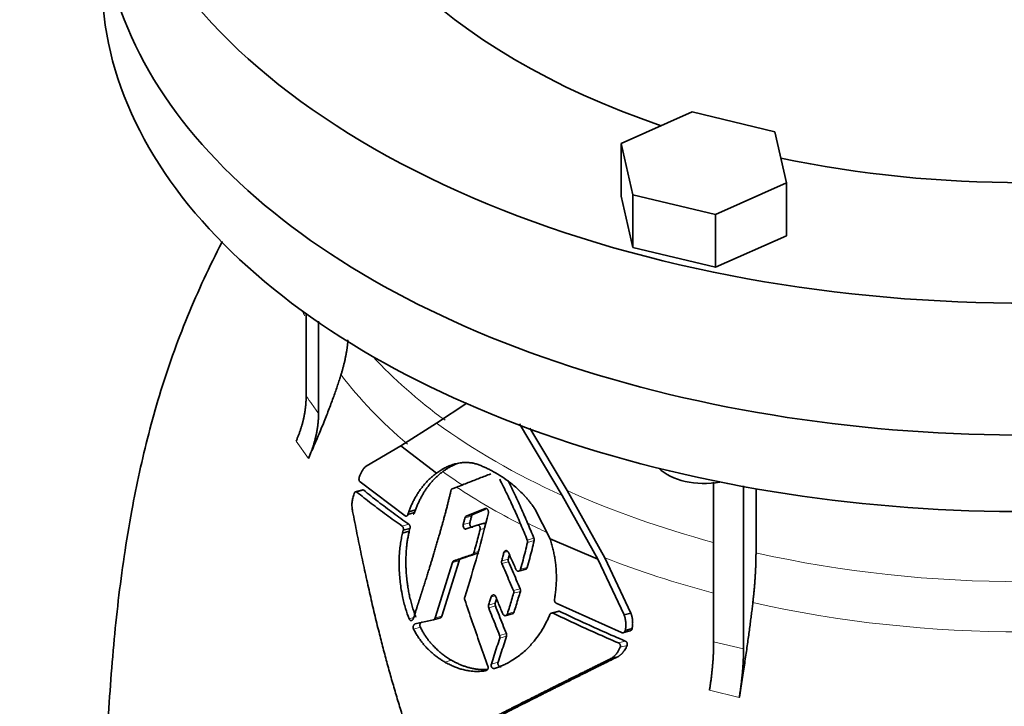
# Model space of a CAD drawing. Header units: millimetres. Extents: x 451 to 1335, y -1116 to 1317.
# Tile 9 of 28: x 1031 to 1183, y -446 to -339. Entities that reach past the tile are written whole.
import ezdxf

# ---------------------------------------------------------------- set-up
doc = ezdxf.new("R2010")
doc.units = ezdxf.units.MM
doc.layers.add('VSI344-454_FLANG', color=7, linetype='Continuous')
doc.layers.add('VSI344-454_TESTA', color=7, linetype='Continuous')

# ---------------------------------------------------------------- blocks, each defined once
blk = doc.blocks.new('SE4')
at = {"layer": 'VSI344-454_FLANG', "color": 7, "linetype": 'Continuous', "lineweight": 35}
for p, q in [((1134.7, -353.71), (1123.7, -358.58)), ((1147.5, -356.77), (1134.7, -353.71)), ((1149.31, -364.7), (1147.5, -356.77)), ((1123.7, -358.58), (1123.7, -366.74)), ((1123.7, -358.58), (1125.51, -366.51)), ((1138.31, -369.57), (1149.31, -364.7)), ((1149.31, -364.7), (1149.31, -372.87)), ((1123.7, -366.74), (1125.51, -374.68)), ((1125.51, -366.51), (1125.51, -374.68)), ((1125.51, -366.51), (1138.31, -369.57)), ((1138.31, -369.57), (1138.31, -377.74)), ((1138.31, -377.74), (1149.31, -372.87)), ((1125.51, -374.68), (1138.31, -377.74))]:
    blk.add_line(p, q, dxfattribs=at)
for centre, major_axis, start_param, end_param in [((1185.87, -301), (-110.25, 0), 2.103318, 6.283185), ((1185.87, -301), (142.5, 0), 2.772791, 5.290477), ((1185.87, -301), (-110.25, 0), 0, 1.038274), ((1185.87, -321.41), (142.5, 0), 3.141593, 5.290477), ((1185.87, -301), (-110.25, 0), 1.224323, 1.91727)]:
    blk.add_ellipse(centre, major_axis=major_axis, ratio=0.57735, start_param=start_param, end_param=end_param, dxfattribs=at)
at = {"layer": 'VSI344-454_TESTA', "color": 7, "linetype": 'Continuous', "lineweight": 35}
for p, q in [((1074.97, -384.81), (1074.97, -397.68)), ((1076.89, -386.06), (1076.89, -400.35)), ((1095.16, -401.83), (1099.83, -398.77)), ((1089.63, -405.33), (1095.16, -401.83)), ((1107.96, -401.96), (1114.59, -413.01)), ((1115.36, -412.26), (1109.57, -402.6)), ((1084.27, -408.49), (1089.63, -405.33)), ((1089.63, -405.33), (1095.12, -409.58)), ((1090.29, -416.17), (1083.32, -410.92)), ((1138.02, -410.99), (1138.02, -435.65)), ((1083.72, -412.15), (1082.52, -412.47)), ((1097.58, -412), (1098.26, -411.74)), ((1121.16, -422.65), (1115.36, -412.26)), ((1142.64, -411.55), (1142.64, -436.75)), ((1144.57, -411.99), (1144.57, -421.89)), ((1114.59, -413.01), (1120.09, -422.88)), ((1090.86, -415.54), (1090.72, -415.95)), ((1090.72, -415.95), (1091.76, -415.67)), ((1091.9, -415.26), (1090.86, -415.54)), ((1091.76, -415.67), (1091.9, -415.26)), ((1102.66, -415.04), (1099.75, -416.21)), ((1100.78, -415.94), (1102.74, -415.14)), ((1112.7, -419.71), (1110.36, -415.1)), ((1100.78, -415.94), (1099.75, -416.21)), ((1102.52, -417.32), (1101.28, -417.65)), ((1089.99, -418.4), (1089.89, -418.83)), ((1090.93, -418.55), (1089.89, -418.83)), ((1090, -418.4), (1091.04, -418.12)), ((1090.93, -418.55), (1091.04, -418.12)), ((1099.73, -418.2), (1101.41, -417.62)), ((1112.7, -419.71), (1120.09, -422.88)), ((1097.61, -423.4), (1094.93, -431.96)), ((1095.97, -431.68), (1098.64, -423.12)), ((1098.88, -422.84), (1097.85, -423.11)), ((1120.09, -422.88), (1124.16, -431.5)), ((1125.22, -431.21), (1121.16, -422.65)), ((1107.83, -424.73), (1109.03, -424.4)), ((1114.05, -430.91), (1112.82, -431.24)), ((1123.76, -434.23), (1113.66, -429.67)), ((1094.66, -432.25), (1095.77, -431.95)), ((1105.78, -431.62), (1107, -431.29)), ((1125.22, -431.21), (1124.16, -431.5)), ((1123.93, -434.28), (1125.09, -433.97)), ((1124.34, -433.9), (1125.4, -433.62)), ((1123.18, -437.97), (1122.12, -438.25))]:
    blk.add_line(p, q, dxfattribs=at)
at = {"layer": 'VSI344-454_TESTA', "color": 4, "linetype": 'Continuous', "lineweight": 9}
for p, q in [((1073.41, -404.64), (1075.32, -407.31)), ((1082.81, -412.49), (1083.88, -412.21)), ((1100.3, -417.24), (1099.27, -417.51)), ((1100.57, -416.21), (1099.54, -416.49)), ((1089.82, -417.75), (1090.86, -417.47)), ((1101.89, -418.31), (1102.54, -418.13)), ((1109.19, -419.91), (1110.22, -419.63)), ((1109.22, -420.29), (1110.25, -420.01)), ((1100.68, -422.15), (1101.71, -421.88)), ((1100.92, -421.87), (1101.61, -421.69)), ((1106.17, -421.68), (1105.57, -421.85)), ((1098.64, -423.12), (1097.61, -423.4)), ((1106.26, -422.85), (1105.23, -423.13)), ((1106.29, -423.26), (1105.26, -423.54)), ((1108.14, -424.42), (1109.17, -424.15)), ((1107.05, -427.73), (1108.08, -427.45)), ((1107.07, -428.14), (1108.11, -427.86)), ((1104.25, -428.52), (1103.6, -428.69)), ((1104.24, -429.7), (1103.2, -429.98)), ((1104.25, -430.11), (1103.22, -430.39)), ((1106.11, -431.31), (1107.15, -431.03)), ((1113.2, -431.23), (1114.24, -430.96)), ((1091.6, -431.91), (1090.9, -432.1)), ((1094.93, -431.96), (1095.97, -431.68)), ((1092.64, -433.4), (1091.6, -433.68)), ((1104.9, -434.67), (1105.95, -434.39)), ((1104.92, -435.08), (1105.96, -434.8)), ((1123.28, -435.82), (1124.34, -435.53)), ((1138.02, -435.65), (1142.64, -436.75)), ((1123.55, -436.5), (1124.62, -436.22)), ((1097.47, -438.51), (1096.44, -438.78)), ((1104.67, -438.81), (1103.63, -439.09)), ((1137.37, -443.13), (1141.99, -444.24))]:
    blk.add_line(p, q, dxfattribs=at)
at = {"layer": 'VSI344-454_TESTA', "color": 7, "linetype": 'Continuous', "lineweight": 35}
for centre, major_axis, start_param, end_param in [((1185.87, -321.41), (142.5, 0), 3.141593, 5.290477), ((1185.87, -333.25), (142.5, 0), 3.141593, 5.290477), ((1136.51, -406.55), (-8, 0), 0.514148, 1.885753)]:
    blk.add_ellipse(centre, major_axis=major_axis, ratio=0.57735, start_param=start_param, end_param=end_param, dxfattribs=at)
at = {"layer": 'VSI344-454_TESTA', "color": 4, "linetype": 'Continuous', "lineweight": 9}
for centre, major_axis, start_param, end_param in [((1185.87, -367.58), (115.26, 0), 3.398645, 3.409853), ((1185.87, -360.55), (-114, 0), 0.490111, 0.669286), ((1185.87, -367.58), (-115.26, 0), 0.41439, 0.598473), ((1185.87, -360.55), (-115.5, 0), 0.667535, 0.905636), ((1185.87, -367.58), (-115.26, 0), 0.678203, 0.720353), ((1185.87, -367.23), (-116.7, 0), 0.721598, 0.842309), ((1185.87, -360.55), (-114, 0), 0.90392, 1.137087), ((1185.87, -367.58), (-115.26, 0), 0.843396, 0.877131), ((1185.87, -360.55), (114, 0), 4.341621, 5.083156), ((1185.87, -367.58), (-115.26, 0), 0.974671, 1.142615), ((1185.87, -367.58), (-115.26, 0), 1.199788, 1.941804)]:
    blk.add_ellipse(centre, major_axis=major_axis, ratio=0.57735, start_param=start_param, end_param=end_param, dxfattribs=at)
at = {"layer": 'VSI344-454_TESTA', "color": 7, "linetype": 'Continuous', "lineweight": 35}
for points, degree, knots in [([(1062.01, -373.73), (1061.99, -373.78), (1061.01, -375.68), (1059.13, -379.51), (1056.57, -385.35), (1054.25, -391.37), (1052.26, -397.44), (1050.58, -403.48), (1049.17, -409.41), (1047.89, -415.73), (1046.79, -422.38), (1045.88, -429.31), (1045.16, -436.27), (1044.61, -443.28), (1044.2, -450.22), (1043.94, -456.69), (1043.77, -462.63), (1043.68, -467.38), (1043.61, -471.18), (1043.55, -474.51), (1043.52, -477.2), (1043.52, -478.65), (1043.52, -478.97)], 3, [0.2695151, 0.2695151, 0.2695151, 0.2695151, 0.2706829, 0.3107305, 0.3517733, 0.393123, 0.4350479, 0.4744709, 0.5135958, 0.5529584, 0.6001419, 0.6459845, 0.6923812, 0.741651, 0.7914176, 0.8384085, 0.8784952, 0.9206259, 0.9458399, 0.9690555, 0.9941793, 1, 1, 1, 1]), ([(1080.36, -394.37), (1080.94, -392.52), (1081.24, -390.69), (1081.38, -389.82), (1081.45, -388.97)], 2, [0, 0, 0, 0.5, 0.5, 0.7353952, 0.7353952, 0.7353952]), ([(1080.36, -394.37), (1080.28, -394.63), (1080.11, -395.17), (1079.84, -395.98), (1079.55, -396.84), (1079.23, -397.72), (1078.9, -398.64), (1078.54, -399.6), (1078.15, -400.59), (1077.74, -401.62), (1077.31, -402.69), (1076.85, -403.79), (1076.36, -404.93), (1075.85, -406.1), (1075.5, -406.9), (1075.32, -407.31)], 3, [0, 0, 0, 0, 0.060219, 0.1231, 0.188668, 0.256955, 0.327993, 0.401816, 0.478463, 0.557973, 0.640388, 0.725752, 0.814111, 0.90551, 1, 1, 1, 1]), ([(1073.41, -404.64), (1074.18, -402.9), (1074.58, -401.14), (1074.97, -399.38), (1074.97, -397.69)], 2, [0, 0, 0, 0.500132, 0.500132, 1, 1, 1]), ([(1076.89, -400.35), (1076.89, -402.05), (1076.49, -403.8), (1076.1, -405.56), (1075.32, -407.31)], 2, [0, 0, 0, 0.499868, 0.499868, 1, 1, 1]), ([(1100.86, -408.02), (1100.78, -408.01), (1100.63, -407.98), (1100.39, -407.96), (1100.15, -407.94), (1099.89, -407.92), (1099.62, -407.92), (1099.33, -407.93), (1098.98, -407.96), (1098.58, -408.02), (1098.19, -408.1), (1097.69, -408.23), (1097.11, -408.44), (1096.49, -408.72), (1095.97, -409.01), (1095.54, -409.28), (1095.25, -409.49), (1095.12, -409.58)], 3, [0, 0, 0, 0, 0.035469, 0.073247, 0.113368, 0.155868, 0.200777, 0.248126, 0.301729, 0.376079, 0.45126, 0.504147, 0.640653, 0.757772, 0.842597, 0.92337, 1, 1, 1, 1]), ([(1096.12, -409.33), (1096.18, -409.28), (1096.32, -409.18), (1096.53, -409.03), (1096.75, -408.89), (1096.97, -408.76), (1097.2, -408.62), (1097.58, -408.42), (1097.97, -408.24), (1098.29, -408.12), (1098.39, -408.08)], 3, [0, 0, 0, 0, 0.0378546, 0.0767734, 0.1167484, 0.1577691, 0.1998227, 0.242894, 0.3598598, 0.4121597, 0.4121597, 0.4121597, 0.4121597]), ([(1110.36, -415.1), (1110.3, -415.01), (1110.18, -414.84), (1110.01, -414.59), (1109.84, -414.36), (1109.68, -414.15), (1109.52, -413.95), (1109.38, -413.77), (1109.24, -413.61), (1109.12, -413.47), (1109, -413.33), (1108.9, -413.22), (1108.8, -413.12), (1108.72, -413.03), (1108.65, -412.95), (1108.35, -412.64), (1107.81, -412.11), (1107.03, -411.42), (1106.08, -410.68), (1104.95, -409.9), (1103.89, -409.29), (1103.09, -408.89), (1102.54, -408.64), (1101.98, -408.4), (1101.42, -408.19), (1101.05, -408.08), (1100.86, -408.02)], 3, [0, 0, 0, 0, 0.023408, 0.045495, 0.066267, 0.08573, 0.103886, 0.120734, 0.136272, 0.150498, 0.163408, 0.175, 0.185269, 0.194211, 0.201824, 0.208105, 0.293106, 0.373501, 0.449142, 0.581205, 0.713645, 0.768118, 0.824122, 0.881537, 0.94022, 1, 1, 1, 1]), ([(1083.19, -410.2), (1083.22, -410.11), (1083.29, -409.95), (1083.38, -409.72), (1083.48, -409.51), (1083.58, -409.32), (1083.68, -409.12), (1083.81, -408.93), (1083.96, -408.75), (1084.11, -408.6), (1084.22, -408.53), (1084.27, -408.49)], 3, [0, 0, 0, 0, 0.117532, 0.229212, 0.33436, 0.43261, 0.523843, 0.650327, 0.771212, 0.88734, 1, 1, 1, 1]), ([(1095.12, -409.58), (1095.03, -409.65), (1094.86, -409.77), (1094.62, -409.97), (1094.38, -410.18), (1094.14, -410.39), (1093.92, -410.61), (1093.7, -410.83), (1093.49, -411.06), (1093.29, -411.29), (1093.09, -411.53), (1092.9, -411.76), (1092.67, -412.07), (1092.4, -412.46), (1092.09, -412.93), (1091.81, -413.41), (1091.54, -413.92), (1091.29, -414.44), (1091.06, -414.98), (1090.93, -415.35), (1090.86, -415.54)], 3, [0, 0, 0, 0, 0.048918, 0.097127, 0.144611, 0.191357, 0.237355, 0.282595, 0.327071, 0.370778, 0.413715, 0.455879, 0.497274, 0.57131, 0.644563, 0.717042, 0.788771, 0.859795, 0.930177, 1, 1, 1, 1]), ([(1091.9, -415.26), (1091.93, -415.17), (1092, -414.98), (1092.1, -414.71), (1092.22, -414.44), (1092.33, -414.17), (1092.45, -413.91), (1092.58, -413.65), (1092.71, -413.39), (1092.85, -413.14), (1092.99, -412.9), (1093.13, -412.65), (1093.28, -412.42), (1093.43, -412.18), (1093.59, -411.96), (1093.8, -411.65), (1094.09, -411.29), (1094.45, -410.86), (1094.83, -410.45), (1095.24, -410.06), (1095.67, -409.68), (1095.96, -409.45), (1096.12, -409.33)], 3, [0, 0, 0, 0, 0.035015, 0.070162, 0.105454, 0.140901, 0.176515, 0.212303, 0.248274, 0.284432, 0.320783, 0.357331, 0.394079, 0.431028, 0.468179, 0.50553, 0.581583, 0.660209, 0.741403, 0.825137, 0.911361, 1, 1, 1, 1]), ([(1083.19, -410.2), (1083.18, -410.22), (1083.17, -410.26), (1083.16, -410.33), (1083.15, -410.4), (1083.14, -410.46), (1083.15, -410.54), (1083.16, -410.63), (1083.19, -410.74), (1083.24, -410.85), (1083.29, -410.9), (1083.32, -410.92)], 3, [0, 0, 0, 0, 0.084422, 0.165946, 0.246194, 0.32687, 0.409652, 0.496096, 0.666594, 0.830213, 1, 1, 1, 1]), ([(1109.23, -417.28), (1108.9, -416.5), (1108.21, -414.93), (1107.22, -412.77), (1106.55, -411.4), (1106.25, -410.82)], 3, [0, 0, 0, 0, 0.3333333, 0.6666667, 0.9158048, 0.9158048, 0.9158048, 0.9158048]), ([(1082.17, -415.48), (1082.15, -415.37), (1082.11, -415.14), (1082.07, -414.81), (1082.05, -414.46), (1082.07, -414.1), (1082.12, -413.75), (1082.23, -413.29), (1082.33, -412.96), (1082.39, -412.73)], 3, [0, 0, 0, 0, 0.128357, 0.246909, 0.365609, 0.495543, 0.61697, 0.739244, 1, 1, 1, 1]), ([(1082.81, -412.49), (1082.8, -412.48), (1082.78, -412.46), (1082.74, -412.44), (1082.69, -412.44), (1082.63, -412.44), (1082.57, -412.46), (1082.52, -412.51), (1082.47, -412.57), (1082.43, -412.64), (1082.4, -412.7), (1082.39, -412.73)], 3, [0, 0, 0, 0, 0.08625, 0.171682, 0.257868, 0.382817, 0.507255, 0.630143, 0.752988, 0.876537, 1, 1, 1, 1]), ([(1083.69, -412.16), (1083.69, -412.16), (1083.72, -412.15), (1083.76, -412.15), (1083.82, -412.17), (1083.86, -412.19), (1083.88, -412.21)], 3, [0.6083282, 0.6083282, 0.6083282, 0.6083282, 0.6213738, 0.7454861, 0.8727844, 1, 1, 1, 1]), ([(1091.55, -432.07), (1092.16, -430.17), (1092.32, -429.68), (1092.76, -428.3), (1093.11, -427.23), (1094, -424.41), (1094.67, -422.2), (1095.48, -419.5), (1096.13, -417.15), (1096.84, -414.58), (1097.38, -412.27)], 2, [0, 0, 0, 0.125, 0.125, 0.25, 0.25, 0.5, 0.5, 0.75, 0.75, 1, 1, 1]), ([(1097.58, -412), (1097.57, -412), (1097.53, -412.02), (1097.49, -412.05), (1097.45, -412.1), (1097.41, -412.17), (1097.39, -412.24), (1097.38, -412.27)], 3, [0, 0, 0, 0, 0.16747, 0.33309, 0.500577, 0.750185, 1, 1, 1, 1]), ([(1091.88, -453.14), (1091.75, -452.76), (1091.49, -452), (1091.1, -450.86), (1090.72, -449.71), (1090.35, -448.56), (1089.98, -447.4), (1089.61, -446.23), (1089.25, -445.05), (1088.9, -443.87), (1088.55, -442.68), (1088.2, -441.48), (1087.86, -440.28), (1087.53, -439.07), (1087.2, -437.86), (1086.88, -436.64), (1086.56, -435.41), (1086.11, -433.64), (1085.54, -431.31), (1084.86, -428.36), (1084.17, -425.31), (1083.5, -422.13), (1082.82, -418.85), (1082.39, -416.62), (1082.17, -415.48)], 3, [0, 0, 0, 0, 0.030328, 0.060804, 0.091429, 0.122206, 0.153136, 0.184222, 0.215465, 0.246867, 0.278431, 0.310158, 0.342051, 0.374109, 0.406337, 0.438735, 0.471305, 0.504049, 0.578996, 0.657008, 0.738102, 0.822291, 0.909586, 1, 1, 1, 1]), ([(1091.76, -415.67), (1091.76, -415.69), (1091.74, -415.73), (1091.72, -415.78), (1091.68, -415.83), (1091.63, -415.88), (1091.58, -415.91), (1091.55, -415.93), (1091.53, -415.93)], 3, [0, 0, 0, 0, 0.0839859, 0.1675093, 0.2519587, 0.3762034, 0.5005829, 0.5935408, 0.5935408, 0.5935408, 0.5935408]), ([(1102.66, -415.04), (1102.67, -415.03), (1102.7, -415.02), (1102.77, -415.02), (1102.86, -415.03), (1102.96, -415.09), (1103.05, -415.18), (1103.12, -415.3), (1103.16, -415.44), (1103.17, -415.56), (1103.17, -415.65), (1103.16, -415.7), (1103.16, -415.72)], 3, [0, 0, 0, 0, 0.062353, 0.125158, 0.24996, 0.374797, 0.499677, 0.624614, 0.749589, 0.874588, 0.937494, 1, 1, 1, 1]), ([(1090.29, -416.17), (1090.3, -416.18), (1090.33, -416.2), (1090.38, -416.21), (1090.44, -416.22), (1090.49, -416.21), (1090.56, -416.18), (1090.65, -416.11), (1090.7, -416), (1090.72, -415.95)], 3, [0, 0, 0, 0, 0.103611, 0.203327, 0.301591, 0.400957, 0.503894, 0.751518, 1, 1, 1, 1]), ([(1099.54, -416.49), (1099.55, -416.47), (1099.56, -416.42), (1099.59, -416.37), (1099.62, -416.31), (1099.68, -416.25), (1099.72, -416.23), (1099.75, -416.21)], 3, [0, 0, 0, 0, 0.167832, 0.333794, 0.501453, 0.750788, 1, 1, 1, 1]), ([(1100.3, -417.24), (1100.29, -417.28), (1100.28, -417.37), (1100.29, -417.51), (1100.32, -417.65), (1100.38, -417.77), (1100.47, -417.86), (1100.56, -417.92), (1100.66, -417.95), (1100.73, -417.94), (1100.76, -417.93)], 3, [0, 0, 0, 0, 0.12575, 0.251408, 0.377042, 0.502526, 0.627755, 0.752499, 0.8765, 1, 1, 1, 1]), ([(1100.78, -415.94), (1100.76, -415.95), (1100.73, -415.96), (1100.68, -416), (1100.64, -416.05), (1100.6, -416.12), (1100.58, -416.18), (1100.57, -416.21)], 3, [0, 0, 0, 0, 0.166832, 0.332012, 0.499081, 0.749367, 1, 1, 1, 1]), ([(1102.44, -417.34), (1102.46, -417.34), (1102.49, -417.33), (1102.54, -417.33), (1102.59, -417.33), (1102.65, -417.35), (1102.7, -417.38), (1102.72, -417.4)], 3, [0, 0, 0, 0, 0.0629499, 0.1246998, 0.186508, 0.2496293, 0.3551818, 0.3551818, 0.3551818, 0.3551818]), ([(1089.88, -418.83), (1089.82, -419.11), (1089.69, -419.7), (1089.54, -420.63), (1089.41, -421.77), (1089.34, -423.26), (1089.38, -425.16), (1089.58, -427.01), (1089.9, -428.84), (1090.31, -430.46), (1090.71, -431.58), (1090.9, -432.1)], 3, [0, 0, 0, 0, 0.065392, 0.135018, 0.209054, 0.31821, 0.459165, 0.624086, 0.727787, 0.872222, 1, 1, 1, 1]), ([(1090, -418.4), (1090, -418.38), (1090.01, -418.34), (1090.02, -418.27), (1090.02, -418.2), (1090.01, -418.11), (1090, -418.02), (1089.97, -417.93), (1089.92, -417.86), (1089.88, -417.79), (1089.84, -417.76), (1089.82, -417.75)], 3, [0, 0, 0, 0, 0.083676, 0.167034, 0.251419, 0.376349, 0.501804, 0.626849, 0.751332, 0.876067, 1, 1, 1, 1]), ([(1091.94, -431.82), (1091.9, -431.71), (1091.81, -431.48), (1091.68, -431.12), (1091.56, -430.74), (1091.43, -430.35), (1091.32, -429.95), (1091.2, -429.53), (1091.09, -429.1), (1090.96, -428.55), (1090.82, -427.85), (1090.69, -427.06), (1090.57, -426.21), (1090.48, -425.32), (1090.42, -424.41), (1090.4, -423.54), (1090.4, -422.73), (1090.44, -421.91), (1090.49, -421.16), (1090.57, -420.45), (1090.67, -419.78), (1090.79, -419.15), (1090.88, -418.75), (1090.93, -418.55)], 3, [0, 0, 0, 0, 0.02826, 0.057418, 0.087472, 0.118419, 0.150254, 0.182969, 0.216554, 0.250998, 0.310069, 0.375912, 0.427432, 0.500644, 0.573156, 0.625373, 0.691441, 0.750209, 0.805071, 0.857422, 0.907318, 0.95482, 1, 1, 1, 1]), ([(1090.86, -417.47), (1090.87, -417.48), (1090.9, -417.5), (1090.93, -417.54), (1090.97, -417.59), (1091.01, -417.66), (1091.04, -417.74), (1091.06, -417.83), (1091.06, -417.93), (1091.06, -418.03), (1091.05, -418.09), (1091.04, -418.12)], 3, [0, 0, 0, 0, 0.082749, 0.16522, 0.248732, 0.373164, 0.49838, 0.623857, 0.748892, 0.874795, 1, 1, 1, 1]), ([(1099.73, -418.2), (1099.7, -418.21), (1099.64, -418.23), (1099.5, -418.19), (1099.34, -418.06), (1099.26, -417.83), (1099.25, -417.64), (1099.26, -417.56), (1099.27, -417.51)], 3, [0, 0, 0, 0, 0.124721, 0.24865, 0.50038, 0.748839, 0.874692, 1, 1, 1, 1]), ([(1101.89, -418.31), (1101.89, -418.28), (1101.9, -418.24), (1101.91, -418.15), (1101.9, -418.03), (1101.86, -417.9), (1101.8, -417.78), (1101.71, -417.68), (1101.62, -417.62), (1101.53, -417.6), (1101.46, -417.6), (1101.43, -417.61), (1101.41, -417.62)], 3, [0, 0, 0, 0, 0.062709, 0.125843, 0.25116, 0.376322, 0.501352, 0.626278, 0.751007, 0.875429, 0.937895, 1, 1, 1, 1]), ([(1109.22, -420.29), (1109.23, -420.27), (1109.24, -420.23), (1109.24, -420.16), (1109.24, -420.09), (1109.22, -420), (1109.2, -419.94), (1109.19, -419.91)], 3, [0, 0, 0, 0, 0.167837, 0.334108, 0.5018, 0.750897, 1, 1, 1, 1]), ([(1110.22, -419.63), (1110.22, -419.65), (1110.24, -419.69), (1110.26, -419.76), (1110.27, -419.83), (1110.27, -419.92), (1110.26, -419.98), (1110.25, -420.01)], 3, [0, 0, 0, 0, 0.166639, 0.331867, 0.498628, 0.749157, 1, 1, 1, 1]), ([(1113.39, -429.07), (1113.41, -428.94), (1113.46, -428.67), (1113.52, -428.27), (1113.57, -427.87), (1113.61, -427.47), (1113.64, -427.07), (1113.67, -426.66), (1113.68, -426.26), (1113.69, -425.86), (1113.69, -425.46), (1113.68, -425.05), (1113.66, -424.65), (1113.63, -424.14), (1113.56, -423.51), (1113.46, -422.77), (1113.32, -422.01), (1113.15, -421.25), (1112.94, -420.48), (1112.78, -419.97), (1112.7, -419.71)], 3, [0, 0, 0, 0, 0.0436, 0.087048, 0.130354, 0.173526, 0.216573, 0.259505, 0.302334, 0.345068, 0.38772, 0.4303, 0.472822, 0.515297, 0.592533, 0.671051, 0.750942, 0.832313, 0.915286, 1, 1, 1, 1]), ([(1100.68, -422.15), (1100.7, -422.15), (1100.72, -422.14), (1100.76, -422.12), (1100.8, -422.09), (1100.84, -422.04), (1100.89, -421.97), (1100.91, -421.91), (1100.92, -421.87)], 3, [0, 0, 0, 0, 0.125329, 0.249125, 0.373003, 0.498576, 0.74923, 1, 1, 1, 1]), ([(1105.57, -421.85), (1105.58, -421.82), (1105.59, -421.78), (1105.62, -421.72), (1105.66, -421.67), (1105.71, -421.62), (1105.79, -421.56), (1105.9, -421.54), (1106.01, -421.56), (1106.12, -421.62), (1106.21, -421.71), (1106.25, -421.79), (1106.28, -421.83)], 3, [0, 0, 0, 0, 0.062966, 0.124796, 0.186784, 0.250209, 0.375117, 0.49931, 0.626183, 0.752696, 0.875851, 1, 1, 1, 1]), ([(1144.08, -429.6), (1144.32, -427.55), (1144.44, -425.62), (1144.57, -423.68), (1144.57, -421.89)], 2, [0, 0, 0, 0.5, 0.5, 1, 1, 1]), ([(1097.61, -423.4), (1097.61, -423.38), (1097.63, -423.34), (1097.65, -423.3), (1097.67, -423.25), (1097.71, -423.2), (1097.77, -423.15), (1097.82, -423.13), (1097.85, -423.11)], 3, [0, 0, 0, 0, 0.126744, 0.251719, 0.376563, 0.502917, 0.751732, 1, 1, 1, 1]), ([(1098.88, -422.84), (1098.87, -422.84), (1098.84, -422.85), (1098.81, -422.87), (1098.77, -422.9), (1098.73, -422.95), (1098.68, -423.02), (1098.66, -423.09), (1098.64, -423.12)], 3, [0, 0, 0, 0, 0.124852, 0.248233, 0.371769, 0.49708, 0.748235, 1, 1, 1, 1]), ([(1105.26, -423.54), (1105.25, -423.52), (1105.23, -423.47), (1105.21, -423.41), (1105.2, -423.32), (1105.2, -423.23), (1105.22, -423.16), (1105.23, -423.13)], 3, [0, 0, 0, 0, 0.164207, 0.326866, 0.491238, 0.745542, 1, 1, 1, 1]), ([(1106.26, -422.85), (1106.25, -422.87), (1106.24, -422.92), (1106.23, -422.99), (1106.24, -423.07), (1106.25, -423.16), (1106.27, -423.23), (1106.29, -423.26)], 3, [0, 0, 0, 0, 0.167612, 0.333466, 0.500978, 0.750572, 1, 1, 1, 1]), ([(1106.26, -422.85), (1106.32, -422.63), (1106.38, -422.42), (1106.43, -422.2), (1106.44, -422.2)], 3, [0, 0, 0, 0, 0.5, 0.5092743, 0.5092743, 0.5092743, 0.5092743]), ([(1107.42, -424.44), (1107.43, -424.46), (1107.45, -424.5), (1107.49, -424.56), (1107.54, -424.61), (1107.6, -424.66), (1107.69, -424.71), (1107.81, -424.73), (1107.92, -424.71), (1108.02, -424.64), (1108.1, -424.55), (1108.13, -424.46), (1108.14, -424.42)], 3, [0, 0, 0, 0, 0.063279, 0.124964, 0.186389, 0.248902, 0.37582, 0.50344, 0.627237, 0.751955, 0.876448, 1, 1, 1, 1]), ([(1109.17, -424.15), (1109.17, -424.17), (1109.15, -424.21), (1109.12, -424.27), (1109.09, -424.32), (1109.03, -424.38), (1108.98, -424.41), (1108.93, -424.43), (1108.93, -424.43)], 3, [0, 0, 0, 0, 0.0635375, 0.125825, 0.1881816, 0.2519239, 0.3777756, 0.4008667, 0.4008667, 0.4008667, 0.4008667]), ([(1107.07, -428.14), (1107.08, -428.12), (1107.09, -428.07), (1107.1, -428), (1107.1, -427.92), (1107.08, -427.83), (1107.06, -427.76), (1107.05, -427.73)], 3, [0, 0, 0, 0, 0.168526, 0.335046, 0.503023, 0.75174, 1, 1, 1, 1]), ([(1108.08, -427.45), (1108.09, -427.47), (1108.11, -427.51), (1108.12, -427.58), (1108.13, -427.66), (1108.13, -427.76), (1108.12, -427.83), (1108.11, -427.86)], 3, [0, 0, 0, 0, 0.163722, 0.326003, 0.490132, 0.74473, 1, 1, 1, 1]), ([(1099.51, -428.76), (1099.5, -428.78), (1099.49, -428.82), (1099.48, -428.89), (1099.48, -428.97), (1099.48, -429.06), (1099.5, -429.13), (1099.51, -429.16)], 3, [0, 0, 0, 0, 0.164621, 0.327709, 0.492135, 0.746371, 1, 1, 1, 1]), ([(1103.6, -428.69), (1103.6, -428.67), (1103.62, -428.63), (1103.65, -428.57), (1103.69, -428.52), (1103.75, -428.46), (1103.83, -428.41), (1103.94, -428.38), (1104.06, -428.4), (1104.16, -428.46), (1104.25, -428.56), (1104.29, -428.64), (1104.31, -428.68)], 3, [0, 0, 0, 0, 0.06381, 0.126263, 0.188678, 0.252375, 0.378548, 0.504124, 0.629235, 0.754264, 0.876896, 1, 1, 1, 1]), ([(1104.24, -429.7), (1104.31, -429.48), (1104.38, -429.26), (1104.44, -429.03), (1104.45, -429.02)], 3, [0, 0, 0, 0, 0.5, 0.5294176, 0.5294176, 0.5294176, 0.5294176]), ([(1113.39, -429.07), (1113.38, -429.09), (1113.38, -429.14), (1113.38, -429.21), (1113.39, -429.28), (1113.4, -429.35), (1113.44, -429.46), (1113.52, -429.58), (1113.62, -429.64), (1113.66, -429.67)], 3, [0, 0, 0, 0, 0.102907, 0.202298, 0.30042, 0.399604, 0.502115, 0.750474, 1, 1, 1, 1]), ([(1103.22, -430.39), (1103.21, -430.37), (1103.19, -430.32), (1103.18, -430.26), (1103.17, -430.17), (1103.18, -430.08), (1103.19, -430.01), (1103.2, -429.98)], 3, [0, 0, 0, 0, 0.16391, 0.326464, 0.490836, 0.745226, 1, 1, 1, 1]), ([(1104.24, -429.7), (1104.23, -429.72), (1104.22, -429.77), (1104.21, -429.83), (1104.21, -429.92), (1104.22, -430.01), (1104.24, -430.08), (1104.25, -430.11)], 3, [0, 0, 0, 0, 0.168129, 0.334457, 0.502302, 0.751397, 1, 1, 1, 1]), ([(1107.15, -431.03), (1107.13, -431.08), (1107.1, -431.16), (1107.01, -431.26), (1106.94, -431.3), (1106.9, -431.32)], 3, [0, 0, 0, 0, 0.1272432, 0.2546818, 0.3930996, 0.3930996, 0.3930996, 0.3930996]), ([(1113.99, -430.93), (1114, -430.93), (1114.03, -430.92), (1114.09, -430.91), (1114.17, -430.92), (1114.22, -430.95), (1114.24, -430.96)], 3, [0.5775377, 0.5775377, 0.5775377, 0.5775377, 0.6262528, 0.7509812, 0.8758183, 1, 1, 1, 1]), ([(1144.08, -429.6), (1144.05, -429.89), (1143.98, -430.48), (1143.87, -431.39), (1143.74, -432.34), (1143.61, -433.33), (1143.47, -434.36), (1143.33, -435.44), (1143.17, -436.57), (1143, -437.73), (1142.82, -438.94), (1142.63, -440.2), (1142.43, -441.5), (1142.21, -442.85), (1142.07, -443.77), (1141.99, -444.24)], 3, [0, 0, 0, 0, 0.060225, 0.123109, 0.188682, 0.256971, 0.328011, 0.401835, 0.478482, 0.557991, 0.640405, 0.725766, 0.814121, 0.905516, 1, 1, 1, 1]), ([(1091.55, -432.07), (1091.54, -432.09), (1091.53, -432.13), (1091.5, -432.19), (1091.46, -432.24), (1091.41, -432.29), (1091.34, -432.35), (1091.24, -432.37), (1091.13, -432.36), (1091.04, -432.31), (1090.96, -432.22), (1090.92, -432.14), (1090.9, -432.1)], 3, [0, 0, 0, 0, 0.063465, 0.12566, 0.187794, 0.251081, 0.375353, 0.499064, 0.623924, 0.748961, 0.873998, 1, 1, 1, 1]), ([(1092.88, -432.61), (1092.86, -432.62), (1092.83, -432.63), (1092.79, -432.65), (1092.75, -432.68), (1092.7, -432.73), (1092.65, -432.8), (1092.6, -432.91), (1092.57, -433.03), (1092.57, -433.16), (1092.59, -433.29), (1092.62, -433.37), (1092.64, -433.4)], 3, [0, 0, 0, 0, 0.062334, 0.123832, 0.185517, 0.248399, 0.372092, 0.496332, 0.621791, 0.747303, 0.873743, 1, 1, 1, 1]), ([(1094.65, -432.25), (1094.67, -432.25), (1094.7, -432.24), (1094.74, -432.22), (1094.78, -432.19), (1094.83, -432.15), (1094.89, -432.07), (1094.91, -432), (1094.93, -431.96)], 3, [0, 0, 0, 0, 0.125105, 0.248501, 0.372119, 0.497878, 0.748605, 1, 1, 1, 1]), ([(1095.97, -431.68), (1095.96, -431.7), (1095.95, -431.74), (1095.92, -431.79), (1095.89, -431.84), (1095.85, -431.89), (1095.78, -431.95), (1095.72, -431.97), (1095.69, -431.98)], 3, [0, 0, 0, 0, 0.12695, 0.251845, 0.376599, 0.503133, 0.751956, 1, 1, 1, 1]), ([(1104.11, -439.78), (1104.22, -439.74), (1104.42, -439.68), (1104.74, -439.57), (1105.05, -439.44), (1105.38, -439.3), (1105.71, -439.15), (1106.04, -438.99), (1106.38, -438.81), (1106.93, -438.49), (1107.85, -437.88), (1109.05, -436.88), (1110.17, -435.66), (1110.95, -434.63), (1111.46, -433.84), (1111.81, -433.24), (1112.13, -432.64), (1112.42, -432.04), (1112.6, -431.65), (1112.68, -431.45)], 3, [0, 0, 0, 0, 0.02808, 0.056914, 0.086499, 0.116828, 0.147901, 0.179717, 0.212275, 0.24558, 0.34117, 0.489344, 0.630554, 0.738356, 0.794536, 0.848778, 0.901099, 0.951507, 1, 1, 1, 1]), ([(1105.38, -431.33), (1105.4, -431.37), (1105.44, -431.45), (1105.56, -431.57), (1105.76, -431.64), (1105.95, -431.57), (1106.06, -431.44), (1106.09, -431.35), (1106.11, -431.31)], 3, [0, 0, 0, 0, 0.123664, 0.246411, 0.497463, 0.746927, 0.873761, 1, 1, 1, 1]), ([(1113.2, -431.23), (1113.18, -431.23), (1113.15, -431.21), (1113.1, -431.2), (1113.04, -431.19), (1112.97, -431.2), (1112.9, -431.22), (1112.83, -431.26), (1112.77, -431.31), (1112.72, -431.37), (1112.69, -431.42), (1112.68, -431.45)], 3, [0, 0, 0, 0, 0.082967, 0.165673, 0.249342, 0.373952, 0.499349, 0.624786, 0.749741, 0.875167, 1, 1, 1, 1]), ([(1124.16, -431.5), (1124.18, -431.56), (1124.23, -431.68), (1124.28, -431.86), (1124.33, -432.06), (1124.37, -432.25), (1124.4, -432.45), (1124.42, -432.65), (1124.43, -432.86), (1124.43, -433.06), (1124.42, -433.27), (1124.41, -433.48), (1124.38, -433.7), (1124.35, -433.83), (1124.34, -433.91)], 3, [0, 0, 0, 0, 0.077144, 0.155351, 0.234641, 0.315035, 0.39655, 0.479206, 0.563019, 0.648006, 0.734183, 0.821564, 0.910165, 1, 1, 1, 1]), ([(1125.4, -433.62), (1125.41, -433.55), (1125.44, -433.43), (1125.46, -433.23), (1125.48, -433.04), (1125.49, -432.84), (1125.49, -432.65), (1125.48, -432.46), (1125.47, -432.27), (1125.44, -432.09), (1125.41, -431.91), (1125.38, -431.73), (1125.33, -431.55), (1125.28, -431.38), (1125.24, -431.27), (1125.22, -431.21)], 3, [0, 0, 0, 0, 0.082904, 0.164766, 0.245597, 0.325409, 0.404213, 0.482023, 0.558851, 0.634711, 0.709616, 0.783583, 0.856625, 0.928759, 1, 1, 1, 1]), ([(1091.6, -433.68), (1091.59, -433.66), (1091.57, -433.63), (1091.55, -433.57), (1091.54, -433.51), (1091.53, -433.42), (1091.53, -433.31), (1091.56, -433.19), (1091.61, -433.08), (1091.67, -432.99), (1091.75, -432.92), (1091.81, -432.9), (1091.84, -432.89)], 3, [0, 0, 0, 0, 0.064055, 0.126997, 0.189862, 0.253688, 0.381042, 0.508557, 0.632366, 0.756188, 0.878525, 1, 1, 1, 1]), ([(1091.6, -433.68), (1091.65, -433.78), (1091.75, -433.97), (1091.9, -434.26), (1092.07, -434.53), (1092.24, -434.8), (1092.41, -435.07), (1092.59, -435.32), (1092.77, -435.57), (1092.96, -435.82), (1093.15, -436.05), (1093.35, -436.28), (1093.63, -436.59), (1093.99, -436.95), (1094.44, -437.37), (1094.92, -437.77), (1095.41, -438.13), (1095.91, -438.48), (1096.26, -438.68), (1096.44, -438.78)], 3, [0, 0, 0, 0, 0.042969, 0.08578, 0.128454, 0.171009, 0.21346, 0.255821, 0.298104, 0.340321, 0.382478, 0.424584, 0.466644, 0.554492, 0.642779, 0.731504, 0.820647, 0.910165, 1, 1, 1, 1]), ([(1097.47, -438.51), (1097.37, -438.45), (1097.16, -438.32), (1096.85, -438.13), (1096.55, -437.92), (1096.25, -437.71), (1095.96, -437.49), (1095.67, -437.25), (1095.4, -437.01), (1095.12, -436.76), (1094.86, -436.5), (1094.56, -436.19), (1094.23, -435.82), (1093.87, -435.38), (1093.54, -434.92), (1093.22, -434.44), (1092.92, -433.93), (1092.73, -433.58), (1092.64, -433.4)], 3, [0, 0, 0, 0, 0.053778, 0.107467, 0.161052, 0.214521, 0.267863, 0.32107, 0.374136, 0.427059, 0.479838, 0.532477, 0.609792, 0.687269, 0.764953, 0.842909, 0.921222, 1, 1, 1, 1]), ([(1123.76, -434.23), (1123.78, -434.24), (1123.82, -434.26), (1123.88, -434.27), (1123.95, -434.27), (1124.01, -434.26), (1124.07, -434.25), (1124.15, -434.21), (1124.23, -434.14), (1124.31, -434.04), (1124.33, -433.95), (1124.34, -433.91)], 3, [0, 0, 0, 0, 0.086868, 0.170562, 0.252673, 0.334884, 0.418871, 0.50621, 0.674735, 0.834793, 1, 1, 1, 1]), ([(1125.4, -433.62), (1125.4, -433.64), (1125.39, -433.69), (1125.36, -433.75), (1125.32, -433.81), (1125.27, -433.88), (1125.19, -433.93), (1125.13, -433.96), (1125.1, -433.97), (1125.09, -433.97)], 3, [0.0003195, 0.0003195, 0.0003195, 0.0003195, 0.0814178, 0.1626674, 0.245387, 0.3690191, 0.4942971, 0.6204716, 0.6306348, 0.6306348, 0.6306348, 0.6306348]), ([(1104.92, -435.08), (1104.93, -435.06), (1104.94, -435.02), (1104.95, -434.95), (1104.95, -434.86), (1104.94, -434.77), (1104.92, -434.7), (1104.9, -434.67)], 3, [0, 0, 0, 0, 0.168888, 0.335732, 0.503899, 0.752326, 1, 1, 1, 1]), ([(1105.95, -434.39), (1105.95, -434.41), (1105.97, -434.46), (1105.98, -434.52), (1105.99, -434.61), (1105.99, -434.7), (1105.97, -434.77), (1105.96, -434.8)], 3, [0, 0, 0, 0, 0.163463, 0.32566, 0.489804, 0.744457, 1, 1, 1, 1]), ([(1124.34, -435.53), (1124.36, -435.54), (1124.4, -435.56), (1124.46, -435.6), (1124.52, -435.65), (1124.57, -435.72), (1124.62, -435.82), (1124.65, -435.92), (1124.66, -436.02), (1124.65, -436.12), (1124.63, -436.19), (1124.62, -436.22)], 3, [0, 0, 0, 0, 0.085449, 0.170198, 0.255947, 0.379765, 0.502454, 0.624681, 0.747679, 0.874067, 1, 1, 1, 1]), ([(1137.37, -443.13), (1137.7, -441.13), (1137.86, -439.23), (1138.02, -437.35), (1138.02, -435.65)], 2, [0, 0, 0, 0.500132, 0.500132, 1, 1, 1]), ([(1123.55, -436.5), (1123.52, -436.57), (1123.46, -436.71), (1123.36, -436.92), (1123.25, -437.12), (1123.12, -437.32), (1122.97, -437.52), (1122.8, -437.72), (1122.6, -437.92), (1122.38, -438.11), (1122.2, -438.2), (1122.12, -438.25)], 3, [0, 0, 0, 0, 0.094258, 0.191243, 0.290639, 0.392138, 0.495456, 0.611681, 0.734498, 0.863817, 1, 1, 1, 1]), ([(1123.18, -437.97), (1123.22, -437.95), (1123.3, -437.9), (1123.41, -437.83), (1123.52, -437.75), (1123.62, -437.67), (1123.72, -437.59), (1123.81, -437.5), (1123.89, -437.41), (1123.97, -437.32), (1124.1, -437.15), (1124.27, -436.9), (1124.46, -436.57), (1124.57, -436.33), (1124.62, -436.22)], 3, [0, 0, 0, 0, 0.061739, 0.122065, 0.181064, 0.238788, 0.295265, 0.350503, 0.404493, 0.457217, 0.508649, 0.678163, 0.842407, 1, 1, 1, 1]), ([(1123.55, -436.5), (1123.56, -436.48), (1123.58, -436.44), (1123.59, -436.37), (1123.6, -436.29), (1123.59, -436.2), (1123.56, -436.1), (1123.51, -436.01), (1123.45, -435.93), (1123.37, -435.86), (1123.31, -435.83), (1123.28, -435.82)], 3, [0, 0, 0, 0, 0.08401, 0.16737, 0.251806, 0.374676, 0.49698, 0.619813, 0.743838, 0.872043, 1, 1, 1, 1]), ([(1142.64, -436.75), (1142.64, -438.45), (1142.48, -440.34), (1142.31, -442.23), (1141.99, -444.24)], 2, [0, 0, 0, 0.499849, 0.499849, 1, 1, 1]), ([(1122.12, -438.25), (1117.95, -440.31), (1114.39, -442.08), (1110.34, -444.1), (1106.8, -445.9), (1104.88, -446.87), (1103.08, -447.8), (1101.18, -448.78), (1099.37, -449.72), (1095.72, -451.63), (1092.38, -453.43)], 2, [0, 0, 0, 0.25, 0.25, 0.5, 0.5, 0.625, 0.625, 0.75, 0.75, 1, 1, 1]), ([(1093.41, -453.16), (1096.75, -451.36), (1100.39, -449.45), (1102.19, -448.51), (1104.08, -447.54), (1105.86, -446.63), (1107.75, -445.67), (1111.3, -443.86), (1115.37, -441.84), (1118.97, -440.04), (1123.18, -437.97)], 2, [0, 0, 0, 0.25, 0.25, 0.375, 0.375, 0.5, 0.5, 0.75, 0.75, 1, 1, 1]), ([(1103.01, -439.94), (1102.92, -439.95), (1102.74, -439.96), (1102.47, -439.96), (1102.2, -439.96), (1101.93, -439.94), (1101.65, -439.92), (1101.38, -439.89), (1101.11, -439.85), (1100.84, -439.8), (1100.57, -439.74), (1100.3, -439.68), (1100.04, -439.61), (1099.77, -439.53), (1099.51, -439.44), (1099.25, -439.35), (1098.99, -439.25), (1098.73, -439.14), (1098.47, -439.03), (1098.22, -438.91), (1097.97, -438.78), (1097.72, -438.65), (1097.56, -438.55), (1097.47, -438.51)], 3, [0.1256647, 0.1256647, 0.1256647, 0.1256647, 0.1663195, 0.2078566, 0.2493995, 0.2909566, 0.3325338, 0.3741358, 0.4157654, 0.4574239, 0.4991111, 0.5408257, 0.5825649, 0.6243249, 0.6661008, 0.7078866, 0.7496755, 0.79146, 0.8332317, 0.8749815, 0.9166997, 0.9583761, 1, 1, 1, 1]), ([(1096.44, -438.78), (1096.54, -438.85), (1096.75, -438.97), (1097.08, -439.13), (1097.41, -439.29), (1097.74, -439.44), (1098.07, -439.58), (1098.4, -439.7), (1098.74, -439.81), (1099.08, -439.91), (1099.42, -440), (1099.81, -440.08), (1100.26, -440.16), (1100.76, -440.22), (1101.27, -440.24), (1101.78, -440.23), (1102.29, -440.2), (1102.63, -440.14), (1102.8, -440.11)], 3, [0, 0, 0, 0, 0.054166, 0.108282, 0.162323, 0.21627, 0.270104, 0.323807, 0.377367, 0.430771, 0.48401, 0.53708, 0.613609, 0.690347, 0.767307, 0.844527, 0.922063, 1, 1, 1, 1]), ([(1103.09, -439.42), (1103.1, -439.44), (1103.11, -439.47), (1103.12, -439.53), (1103.13, -439.59), (1103.13, -439.66), (1103.12, -439.76), (1103.09, -439.86), (1103.03, -439.96), (1102.97, -440.03), (1102.89, -440.09), (1102.83, -440.11), (1102.8, -440.11)], 3, [0, 0, 0, 0, 0.062493, 0.124501, 0.186876, 0.250458, 0.374582, 0.4995, 0.624366, 0.748976, 0.875076, 1, 1, 1, 1]), ([(1104.11, -439.78), (1104.1, -439.78), (1104.06, -439.79), (1103.98, -439.79), (1103.89, -439.77), (1103.79, -439.71), (1103.7, -439.62), (1103.64, -439.5), (1103.6, -439.37), (1103.6, -439.25), (1103.61, -439.16), (1103.62, -439.11), (1103.63, -439.09)], 3, [0, 0, 0, 0, 0.063173, 0.126669, 0.25139, 0.374624, 0.497229, 0.620048, 0.744161, 0.870712, 0.935536, 1, 1, 1, 1]), ([(1104.67, -438.81), (1104.66, -438.83), (1104.65, -438.88), (1104.64, -438.95), (1104.64, -439.02), (1104.65, -439.11), (1104.68, -439.22), (1104.74, -439.34), (1104.83, -439.43), (1104.91, -439.48), (1104.99, -439.51), (1105.04, -439.51), (1105.1, -439.51), (1105.14, -439.5), (1105.16, -439.5)], 3, [0, 0, 0, 0, 0.064346, 0.129033, 0.192681, 0.255857, 0.37953, 0.503319, 0.62553, 0.747962, 0.810155, 0.872929, 0.936645, 1, 1, 1, 1])]:
    blk.add_open_spline(points, degree=degree, knots=knots, dxfattribs=at)
at = {"layer": 'VSI344-454_TESTA', "color": 4, "linetype": 'Continuous', "lineweight": 9}
blk.add_open_spline([(1074.97, -397.69), (1074.97, -397.68), (1074.97, -397.68), (1074.97, -397.68), (1075.29, -398.1), (1075.93, -398.97), (1076.57, -399.88), (1076.89, -400.35), (1076.89, -400.35), (1076.89, -400.35), (1076.89, -400.35)], degree=3, knots=[0, 0, 0, 0, 0.000018, 0.000018, 0.000018, 0.5, 0.999982, 0.999982, 0.999982, 1, 1, 1, 1], dxfattribs=at)
at = {"layer": 'VSI344-454_TESTA', "color": 7, "linetype": 'Continuous', "lineweight": 35}
for points in [[(1098.26, -411.74), (1098.86, -411.5), (1100.05, -411.04), (1101.81, -410.35), (1102.96, -409.9), (1103.53, -409.67)], [(1104.92, -410.5), (1105.31, -411.28), (1106.08, -412.83), (1107.17, -415.17), (1107.85, -416.72), (1108.18, -417.5)], [(1082.81, -412.49), (1083.54, -413.08), (1085.04, -414.26), (1087.37, -416.02), (1088.99, -417.17), (1089.82, -417.75)], [(1090.86, -417.47), (1090.04, -416.89), (1088.42, -415.73), (1086.09, -413.98), (1084.6, -412.8), (1083.88, -412.21)], [(1099.51, -428.76), (1100.91, -424.27), (1102.17, -419.93), (1103.16, -415.72)], [(1099.54, -416.49), (1099.5, -416.66), (1099.41, -417), (1099.32, -417.34), (1099.27, -417.51)], [(1100.3, -417.24), (1100.35, -417.06), (1100.44, -416.72), (1100.52, -416.38), (1100.57, -416.21)], [(1110.22, -419.63), (1110.05, -419.24), (1109.73, -418.46), (1109.4, -417.68), (1109.23, -417.28)], [(1101.89, -418.31), (1101.79, -418.7), (1101.58, -419.48), (1101.26, -420.67), (1101.03, -421.47), (1100.92, -421.87)], [(1108.18, -417.5), (1108.35, -417.91), (1108.69, -418.71), (1109.02, -419.51), (1109.19, -419.91)], [(1109.22, -420.29), (1109.11, -420.74), (1108.89, -421.64), (1108.53, -423.02), (1108.27, -423.95), (1108.14, -424.42)], [(1109.17, -424.15), (1109.3, -423.68), (1109.56, -422.74), (1109.92, -421.37), (1110.14, -420.46), (1110.25, -420.01)], [(1098.88, -422.84), (1099.35, -422.68), (1100.29, -422.36), (1101.24, -422.04), (1101.71, -421.88)], [(1105.57, -421.85), (1105.52, -422.06), (1105.4, -422.48), (1105.29, -422.91), (1105.23, -423.13)], [(1107.42, -424.44), (1107.3, -424.15), (1107.04, -423.57), (1106.66, -422.71), (1106.4, -422.13), (1106.28, -421.83)], [(1100.68, -422.15), (1100.36, -422.26), (1099.73, -422.48), (1098.78, -422.8), (1098.16, -423.01), (1097.85, -423.11)], [(1108.08, -427.45), (1107.88, -426.99), (1107.49, -426.07), (1106.89, -424.67), (1106.49, -423.73), (1106.29, -423.26)], [(1105.26, -423.54), (1105.46, -424.01), (1105.86, -424.95), (1106.45, -426.34), (1106.85, -427.27), (1107.05, -427.73)], [(1107.15, -431.03), (1107.26, -430.68), (1107.48, -429.97), (1107.8, -428.91), (1108.01, -428.21), (1108.11, -427.86)], [(1103.09, -439.42), (1102.67, -438.26), (1101.85, -435.96), (1100.66, -432.54), (1099.89, -430.28), (1099.51, -429.16)], [(1103.6, -428.69), (1103.53, -428.91), (1103.4, -429.33), (1103.27, -429.76), (1103.2, -429.98)], [(1105.38, -431.33), (1105.26, -431.03), (1105.02, -430.45), (1104.67, -429.57), (1104.43, -428.98), (1104.31, -428.68)], [(1107.07, -428.14), (1106.97, -428.49), (1106.76, -429.19), (1106.44, -430.24), (1106.22, -430.95), (1106.11, -431.31)], [(1103.22, -430.39), (1103.4, -430.86), (1103.77, -431.82), (1104.34, -433.24), (1104.71, -434.19), (1104.9, -434.67)], [(1105.95, -434.39), (1105.76, -433.92), (1105.38, -432.97), (1104.81, -431.54), (1104.44, -430.59), (1104.25, -430.11)], [(1124.34, -435.53), (1123.18, -435.04), (1120.89, -434.04), (1117.52, -432.52), (1115.32, -431.48), (1114.24, -430.96)], [(1094.65, -432.25), (1094.33, -432.33), (1093.7, -432.47), (1092.76, -432.68), (1092.14, -432.82), (1091.84, -432.89)], [(1113.2, -431.23), (1114.28, -431.76), (1116.47, -432.8), (1119.83, -434.32), (1122.12, -435.32), (1123.28, -435.82)], [(1104.92, -435.08), (1104.78, -435.52), (1104.5, -436.4), (1104.06, -437.74), (1103.77, -438.64), (1103.63, -439.09)], [(1104.67, -438.81), (1104.82, -438.36), (1105.11, -437.46), (1105.54, -436.13), (1105.82, -435.24), (1105.96, -434.8)]]:
    blk.add_open_spline(points, degree=3, dxfattribs=at)

msp = doc.modelspace()

# ---------------------------------------------------------------- block references
msp.add_blockref('SE4', (0, 0))

doc.saveas('drawing.dxf')
